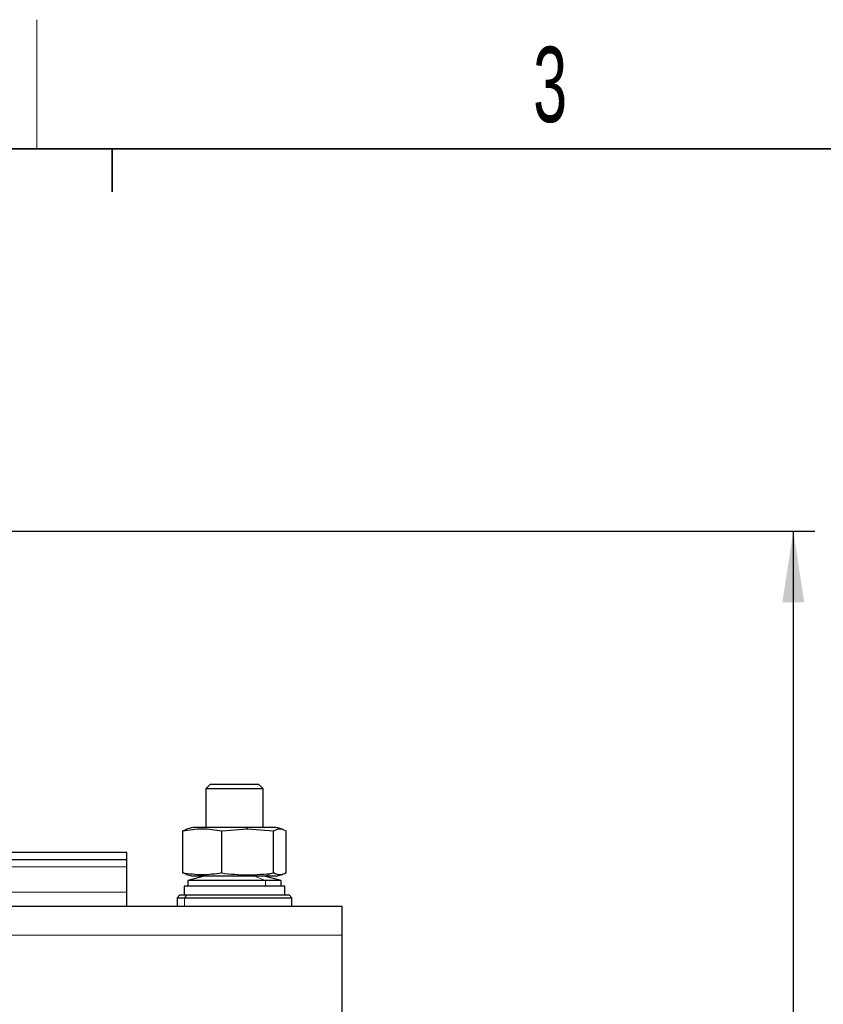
# Model space of a CAD drawing. Header units: millimetres. Extents: x 5 to 418, y 2 to 292.
# Tile 21 of 53: x 121 to 158, y 243 to 288. Entities that reach past the tile are written whole.
import ezdxf

# ---------------------------------------------------------------- set-up
doc = ezdxf.new("R2010")
doc.units = ezdxf.units.MM
doc.layers.add('SLD-0', color=7, linetype='Continuous')
doc.styles.add('SLDTEXTSTYLE0', font='TXT', dxfattribs={"width": 0.605})
doc.dimstyles.new('SLDDIMSTYLE0', dxfattribs={"dimtxt": 3.5, "dimasz": 3.302, "dimexe": 0, "dimexo": 0.0625, "dimgap": 0.875, "dimtad": 1, "dimlfac": 3, "dimrnd": 1e-09, "dimzin": 12, "dimdsep": 46, "dimtxsty": 'SLDTEXTSTYLE0', "dimsah": 1, "dimcen": 0.09, "dimadec": 0, "dimazin": 3, "dimtfac": 1, "dimtofl": 0, "dimtmove": 0, "dimatfit": 3, "dimfxl": 1, "dimfrac": 2, "dimtolj": 1, "dimtzin": 12, "dimarcsym": 0})

# ---------------------------------------------------------------- blocks, each defined once
blk = doc.blocks.new('_D_1')
at = {"layer": 'SLD-0'}
for p, q in [((116.587, 264.738), (157.647, 264.738)), ((156.647, 264.738), (156.647, 171.038)), ((149.187, 171.038), (157.647, 171.038))]:
    blk.add_line(p, q, dxfattribs=at)
for points in [[(156.647, 264.738), (156.139, 261.436), (157.155, 261.436)], [(156.647, 171.038), (157.155, 174.34), (156.139, 174.34)]]:
    blk.add_solid(points, dxfattribs=at)
at = {"layer": 'SLD-0', "insert": (152.135, 211.872), "char_height": 3.5, "attachment_point": 1, "rotation": 90, "style": 'SLDTEXTSTYLE0'}
blk.add_mtext('281,1', dxfattribs=at)

msp = doc.modelspace()

# ---------------------------------------------------------------- linework, layer by layer
at = {"color": 7, "linetype": 'Continuous', "lineweight": 25}
for p, q in [((129.5538, 252.9714), (129.3538, 252.7714)), ((131.8205, 252.9714), (129.5538, 252.9714)), ((132.0205, 252.7714), (131.8205, 252.9714)), ((129.3538, 252.7714), (129.3538, 250.9714)), ((132.0205, 252.7714), (129.3538, 252.7714)), ((132.0205, 250.9714), (132.0205, 252.7714)), ((128.4572, 250.871), (128.286, 250.819)), ((128.286, 248.857), (128.286, 250.819)), ((128.7538, 250.9714), (128.452, 250.8905)), ((131.2303, 250.9714), (128.7538, 250.9714)), ((130.0953, 250.819), (131.2958, 250.9089)), ((130.0953, 248.857), (130.0953, 250.819)), ((132.6205, 250.9714), (131.2303, 250.9714)), ((131.2958, 250.9089), (132.4964, 250.819)), ((132.4964, 248.857), (132.4964, 250.819)), ((132.9223, 250.8905), (132.6205, 250.9714)), ((133.0883, 248.857), (133.0883, 250.819)), ((125.6871, 249.8047), (119.9205, 249.8047)), ((125.6871, 249.4714), (125.6871, 249.8047)), ((125.6871, 249.4714), (119.9205, 249.4714)), ((125.6871, 249.138), (125.6871, 249.4714)), ((125.6871, 247.9714), (125.6871, 249.138)), ((128.286, 248.857), (128.4572, 248.8051)), ((128.452, 248.7856), (128.7538, 248.7047)), ((129.2871, 248.7047), (128.5205, 248.5047)), ((128.5205, 248.5047), (128.5205, 248.238)), ((132.1243, 248.5047), (128.5205, 248.5047)), ((132.0852, 248.7047), (128.7538, 248.7047)), ((132.6205, 248.7047), (132.0852, 248.7047)), ((132.8538, 248.5047), (132.0871, 248.7047)), ((132.8538, 248.5047), (132.1243, 248.5047)), ((132.6205, 248.7047), (132.9223, 248.7856)), ((132.8538, 248.238), (132.8538, 248.5047)), ((125.6871, 247.3047), (125.6871, 247.9714)), ((128.3538, 248.238), (128.3538, 247.838)), ((133.0205, 248.238), (128.3538, 248.238)), ((133.0205, 247.838), (133.0205, 248.238)), ((128.1538, 247.838), (128.0205, 247.7047)), ((128.0205, 247.7047), (128.0205, 247.3047)), ((128.0205, 247.7047), (128.3719, 247.7047)), ((128.1538, 247.838), (128.4876, 247.838)), ((128.3719, 247.7047), (133.3538, 247.7047)), ((128.4876, 247.838), (133.2205, 247.838)), ((133.3538, 247.7047), (133.2205, 247.838)), ((133.3538, 247.3047), (133.3538, 247.7047)), ((135.6871, 247.3047), (65.6871, 247.3047)), ((135.6871, 245.9714), (135.6871, 247.3047)), ((135.6871, 233.3047), (135.6871, 245.9714))]:
    msp.add_line(p, q, dxfattribs=at)
at = {"color": 7, "linetype": 'Continuous', "lineweight": 18}
for p, q in [((131.2303, 250.9714), (131.2958, 250.9089)), ((125.6871, 249.138), (119.9205, 249.138)), ((132.0852, 248.7047), (132.4964, 248.857)), ((131.6158, 248.7047), (132.1243, 248.5047)), ((132.1243, 248.5047), (132.1243, 248.238)), ((125.6871, 247.9714), (119.9205, 247.9714)), ((128.4876, 247.838), (128.3719, 247.7047)), ((128.3719, 247.3047), (128.3719, 247.7047)), ((135.6871, 245.9714), (65.6871, 245.9714))]:
    msp.add_line(p, q, dxfattribs=at)
at = {"color": 7, "linetype": 'Continuous', "lineweight": 25}
for points, knots in [([(128.286, 250.819), (128.5876, 250.8639), (129.1907, 250.9538), (129.7937, 250.8639), (130.0953, 250.819)], [0, 0, 0, 0, 0.4999949, 1, 1, 1, 1]), ([(132.4964, 250.819), (132.595, 250.8639), (132.7923, 250.9538), (132.9896, 250.8639), (133.0883, 250.819)], [0, 0, 0, 0, 0.4999949, 1, 1, 1, 1]), ([(130.0953, 248.857), (129.7937, 248.8121), (129.1907, 248.7223), (128.5876, 248.8121), (128.286, 248.857)], [0, 0, 0, 0, 0.4999949, 1, 1, 1, 1]), ([(130.0953, 248.857), (130.4962, 248.8121), (131.2965, 248.7223), (132.0969, 248.8122), (132.4964, 248.857)], [0, 0, 0, 0, 0.50087292, 1, 1, 1, 1]), ([(133.0883, 248.857), (132.9896, 248.8121), (132.7923, 248.7223), (132.595, 248.8121), (132.4964, 248.857)], [0, 0, 0, 0, 0.4999949, 1, 1, 1, 1])]:
    msp.add_open_spline(points, degree=3, knots=knots, dxfattribs=at)
at = {"layer": 'SLD-0', "lineweight": 18}
msp.add_line((121.5, 282.5), (121.5, 288.5), dxfattribs=at)
at = {"layer": 'SLD-0', "lineweight": 35}
msp.add_line((408, 282.5), (26, 282.5), dxfattribs=at)
at = {"layer": 'SLD-0'}
for p, q in [((125, 280.5), (125, 282.5)), ((125, 282.5), (125, 280.5))]:
    msp.add_line(p, q, dxfattribs=at)

# ---------------------------------------------------------------- texts
at = {"layer": 'SLD-0', "insert": (145.3527, 287.243), "char_height": 3.5, "attachment_point": 2, "style": 'SLDTEXTSTYLE0'}
msp.add_mtext('3', dxfattribs=at)

# ---------------------------------------------------------------- dimensions: what is measured, and where the dimension line sits
at = {"layer": 'SLD-0'}
dim = msp.add_linear_dim(base=(156.6468, 171.038), p1=(116.5871, 264.738), p2=(149.1871, 171.038), angle=90, dimstyle='SLDDIMSTYLE0', dxfattribs=at)
dim.commit()
dim.dimension.update_dxf_attribs({"geometry": '_D_1', "text_midpoint": (156.6468, 217.888), "dimtype": 160})

doc.saveas('drawing.dxf')
